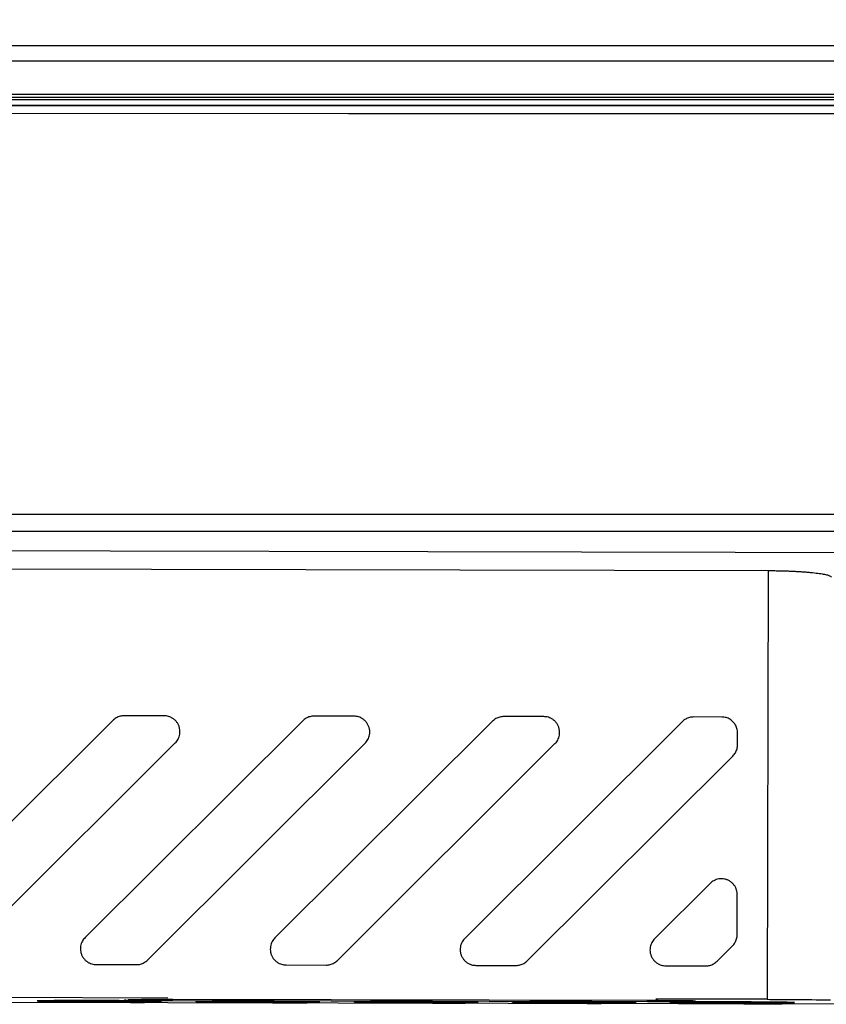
# Model space of a CAD drawing. Header units: millimetres. Extents: x 156812 to 157936, y 112087 to 113571.
# Tile 46 of 204: x 157466 to 157491, y 112526 to 112557. Entities that reach past the tile are written whole.
import ezdxf

# ---------------------------------------------------------------- set-up
doc = ezdxf.new("R2010")
doc.units = ezdxf.units.MM

msp = doc.modelspace()

# ---------------------------------------------------------------- linework, layer by layer
at = {"color": 7, "linetype": 'Continuous', "lineweight": 25}
for p, q in [((157456.287, 112556.42), (157502.666, 112556.42)), ((157502.675, 112555.92), (157456.281, 112555.92)), ((157508.433, 112554.872), (157450.528, 112554.872)), ((157450.531, 112554.791), (157508.426, 112554.791)), ((157508.433, 112554.514), (157450.517, 112554.514)), ((157444.771, 112541.612), (157512.186, 112541.612)), ((157382.652, 112541.069), (157541.609, 112541.069)), ((157400.728, 112540.016), (157489.263, 112539.828)), ((157489.263, 112539.828), (157489.234, 112526.282)), ((157470.178, 112535.239), (157468.911, 112535.242)), ((157476.178, 112535.226), (157474.911, 112535.229)), ((157482.178, 112535.214), (157480.911, 112535.216)), ((157487.8, 112535.202), (157486.911, 112535.204)), ((157468.557, 112535.096), (157461.679, 112528.247)), ((157474.557, 112535.083), (157467.679, 112528.234)), ((157480.557, 112535.071), (157473.679, 112528.221)), ((157486.557, 112535.058), (157479.679, 112528.208)), ((157488.298, 112534.324), (157488.299, 112534.701)), ((157463.651, 112527.535), (157470.529, 112534.385)), ((157469.651, 112527.523), (157476.529, 112534.372)), ((157475.651, 112527.51), (157482.529, 112534.36)), ((157481.651, 112527.497), (157488.151, 112533.97)), ((157487.436, 112529.945), (157485.679, 112528.196)), ((157488.286, 112528.324), (157488.288, 112529.59)), ((157487.651, 112527.485), (157488.139, 112527.97)), ((157468.03, 112527.38), (157469.297, 112527.377)), ((157474.03, 112527.367), (157475.297, 112527.364)), ((157480.03, 112527.354), (157481.297, 112527.352)), ((157486.03, 112527.342), (157487.297, 112527.339)), ((157470.293, 112526.323), (157400.699, 112526.47)), ((157491.905, 112526.124), (157464.891, 112526.181)), ((157466.592, 112526.203), (157466.593, 112526.2)), ((157467.155, 112526.202), (157467.156, 112526.189)), ((157467.156, 112526.189), (157467.6, 112526.188)), ((157467.6, 112526.206), (157467.243, 112526.207)), ((157467.6, 112526.188), (157467.6, 112526.206)), ((157469.17, 112526.202), (157468.193, 112526.193)), ((157468.193, 112526.193), (157468.193, 112526.19)), ((157468.193, 112526.19), (157469.112, 112526.188)), ((157468.583, 112526.192), (157469.111, 112526.197)), ((157469.112, 112526.191), (157468.583, 112526.192)), ((157468.933, 112526.274), (157468.933, 112526.269)), ((157469.111, 112526.197), (157469.112, 112526.191)), ((157469.112, 112526.188), (157469.112, 112526.185)), ((157469.112, 112526.185), (157469.556, 112526.184)), ((157469.556, 112526.202), (157469.17, 112526.202)), ((157469.556, 112526.19), (157469.556, 112526.202)), ((157469.852, 112526.19), (157469.556, 112526.19)), ((157469.556, 112526.184), (157469.556, 112526.187)), ((157469.556, 112526.187), (157469.853, 112526.187)), ((157469.853, 112526.187), (157469.852, 112526.19)), ((157485.45, 112526.24), (157470.45, 112526.272)), ((157470.451, 112526.248), (157485.451, 112526.216)), ((157471.592, 112526.193), (157471.592, 112526.189)), ((157472.155, 112526.191), (157472.156, 112526.178)), ((157472.156, 112526.178), (157472.6, 112526.177)), ((157472.6, 112526.195), (157472.243, 112526.196)), ((157472.6, 112526.177), (157472.6, 112526.195)), ((157473.637, 112526.181), (157473.252, 112526.181)), ((157473.578, 112526.193), (157473.311, 112526.184)), ((157473.311, 112526.184), (157473.699, 112526.182)), ((157474.704, 112526.191), (157473.578, 112526.193)), ((157473.844, 112526.186), (157473.934, 112526.189)), ((157473.934, 112526.189), (157474.704, 112526.187)), ((157474.704, 112526.187), (157474.704, 112526.191)), ((157476.592, 112526.182), (157476.592, 112526.179)), ((157477.155, 112526.18), (157477.156, 112526.167)), ((157477.156, 112526.167), (157477.6, 112526.167)), ((157477.6, 112526.185), (157477.243, 112526.185)), ((157477.6, 112526.167), (157477.6, 112526.185)), ((157479.259, 112526.176), (157479.704, 112526.175)), ((157481.592, 112526.172), (157481.592, 112526.168)), ((157482.155, 112526.17), (157482.156, 112526.157)), ((157482.156, 112526.157), (157482.6, 112526.156)), ((157482.6, 112526.174), (157482.243, 112526.175)), ((157482.6, 112526.156), (157482.6, 112526.174)), ((157484.763, 112526.169), (157483.252, 112526.172)), ((157483.252, 112526.172), (157483.252, 112526.169)), ((157483.252, 112526.169), (157484.26, 112526.167)), ((157483.549, 112526.154), (157483.993, 112526.153)), ((157484.763, 112526.167), (157484.763, 112526.169)), ((157485.45, 112526.216), (157485.45, 112526.24)), ((157489.234, 112526.282), (157485.715, 112526.29)), ((157486.166, 112526.201), (157486.166, 112526.195)), ((157486.592, 112526.161), (157486.592, 112526.157)), ((157487.155, 112526.159), (157487.156, 112526.146)), ((157487.156, 112526.146), (157487.6, 112526.145)), ((157487.6, 112526.163), (157487.243, 112526.164)), ((157487.6, 112526.145), (157487.6, 112526.163))]:
    msp.add_line(p, q, dxfattribs=at)
at = {"color": 7, "linetype": 'Continuous', "lineweight": 25, "flags": 128}
for points in [[(157508.433, 112554.262), (157476, 112554.266), (157450.517, 112554.269)], [(157398.19, 112540.6), (157478.508, 112540.427), (157541.615, 112540.292)]]:
    msp.add_lwpolyline(points, dxfattribs=at)
at = {"color": 7, "linetype": 'Continuous', "lineweight": 25}
for points, knots in [([(157431.479, 112557.236), (157431.479, 112557.222), (157431.479, 112557.19), (157431.479, 112557.122), (157431.479, 112557.032), (157431.478, 112556.912), (157431.48, 112556.772), (157431.474, 112556.616), (157431.49, 112556.482), (157431.456, 112556.368), (157431.591, 112556.248), (157434.306, 112555.922), (157438.387, 112555.553), (157441.738, 112555.098), (157443.946, 112554.882), (157447.13, 112554.739), (157450.623, 112554.705), (157454.03, 112554.714), (157457.413, 112554.711), (157460.895, 112554.712), (157464.455, 112554.712), (157468.093, 112554.712), (157471.807, 112554.712), (157475.618, 112554.712), (157479.381, 112554.712), (157483.067, 112554.712), (157486.645, 112554.712), (157490.232, 112554.712), (157493.828, 112554.712), (157497.433, 112554.712), (157501.046, 112554.712), (157504.67, 112554.713), (157507.483, 112554.71), (157509.488, 112554.714), (157510.663, 112554.73), (157512.56, 112554.774), (157514.848, 112554.876), (157516.958, 112555.064), (157518.333, 112555.256), (157519.847, 112555.434), (157521.599, 112555.636), (157523.663, 112555.865), (157526.006, 112556.078), (157527.504, 112556.266), (157527.475, 112556.407), (157527.48, 112556.525), (157527.478, 112556.648), (157527.479, 112556.768), (157527.479, 112556.886), (157527.478, 112556.997), (157527.478, 112557.096), (157527.478, 112557.195), (157527.478, 112557.199), (157527.478, 112557.199)], [0, 0, 0, 0, 0.012868, 0.029472, 0.048628, 0.070337, 0.094599, 0.115305, 0.135473, 0.145693, 0.155804, 0.176014, 0.257759, 0.278196, 0.298341, 0.318475, 0.338773, 0.357396, 0.376591, 0.396357, 0.416695, 0.437225, 0.458307, 0.47994, 0.502124, 0.522384, 0.542694, 0.563056, 0.583467, 0.60393, 0.624443, 0.645006, 0.66562, 0.672378, 0.679114, 0.685858, 0.705992, 0.722804, 0.740663, 0.756811, 0.773545, 0.800532, 0.828361, 0.848502, 0.864462, 0.876151, 0.891832, 0.91225, 0.92714, 0.947541, 0.968966, 0.991416, 1, 1, 1, 1]), ([(157431.96, 112556.01), (157431.998, 112556.004), (157432.075, 112555.993), (157432.204, 112555.977), (157432.346, 112555.961), (157432.5, 112555.944), (157432.669, 112555.927), (157432.848, 112555.911), (157433.029, 112555.893), (157433.214, 112555.875), (157433.401, 112555.857), (157433.592, 112555.839), (157433.785, 112555.82), (157433.982, 112555.8), (157434.182, 112555.78), (157434.385, 112555.76), (157434.591, 112555.739), (157434.8, 112555.718), (157435.013, 112555.696), (157435.228, 112555.674), (157435.447, 112555.651), (157435.669, 112555.627), (157435.894, 112555.604), (157436.122, 112555.579), (157436.353, 112555.555), (157436.587, 112555.529), (157436.825, 112555.503), (157437.065, 112555.477), (157437.309, 112555.45), (157437.555, 112555.422), (157437.805, 112555.394), (157438.058, 112555.365), (157438.314, 112555.336), (157438.574, 112555.306), (157438.836, 112555.276), (157439.101, 112555.245), (157439.516, 112555.196), (157440.108, 112555.125), (157440.737, 112555.048), (157441.254, 112554.983), (157441.631, 112554.936), (157441.979, 112554.892), (157442.337, 112554.853), (157442.799, 112554.808), (157443.454, 112554.755), (157444.69, 112554.673), (157446.158, 112554.607), (157447.694, 112554.566), (157448.715, 112554.548), (157449.549, 112554.54), (157450.167, 112554.537), (157450.877, 112554.537), (157451.992, 112554.537), (157453.843, 112554.537), (157456.429, 112554.537), (157459.75, 112554.537), (157463.807, 112554.537), (157468.599, 112554.537), (157474.127, 112554.537), (157479.162, 112554.537), (157483.394, 112554.537), (157486.514, 112554.537), (157489.439, 112554.537), (157492.169, 112554.537), (157494.705, 112554.537), (157497.047, 112554.537), (157499.194, 112554.537), (157501.146, 112554.537), (157502.904, 112554.537), (157504.467, 112554.537), (157505.836, 112554.537), (157507.011, 112554.537), (157507.991, 112554.538), (157508.776, 112554.537), (157509.366, 112554.54), (157509.76, 112554.544), (157510.131, 112554.548), (157510.55, 112554.554), (157511.083, 112554.564), (157511.63, 112554.577), (157512.188, 112554.593), (157512.753, 112554.612), (157513.321, 112554.635), (157513.888, 112554.661), (157514.449, 112554.691), (157515, 112554.724), (157515.534, 112554.762), (157516.046, 112554.803), (157516.529, 112554.848), (157516.977, 112554.897), (157517.379, 112554.949), (157517.799, 112555.001), (157518.227, 112555.055), (157518.609, 112555.101), (157518.938, 112555.141), (157519.211, 112555.174), (157519.484, 112555.207), (157519.758, 112555.239), (157520.031, 112555.271), (157520.305, 112555.303), (157520.578, 112555.335), (157520.852, 112555.366), (157521.125, 112555.397), (157521.399, 112555.428), (157521.672, 112555.458), (157521.946, 112555.489), (157522.22, 112555.518), (157522.493, 112555.548), (157522.767, 112555.578), (157523.04, 112555.607), (157523.314, 112555.636), (157523.588, 112555.664), (157523.861, 112555.693), (157524.135, 112555.721), (157524.409, 112555.749), (157524.682, 112555.776), (157524.956, 112555.804), (157525.23, 112555.831), (157525.504, 112555.857), (157525.777, 112555.884), (157526.05, 112555.91), (157526.327, 112555.936), (157526.577, 112555.962), (157526.8, 112555.989), (157526.996, 112556.016), (157527.165, 112556.044), (157527.255, 112556.062), (157527.299, 112556.071)], [0, 0, 0, 0, 0.002709, 0.005471, 0.008285, 0.011152, 0.01407, 0.017042, 0.020066, 0.023142, 0.02627, 0.029451, 0.032684, 0.035969, 0.039306, 0.042696, 0.046137, 0.049632, 0.053178, 0.056777, 0.060427, 0.06413, 0.067886, 0.071693, 0.075553, 0.079465, 0.08343, 0.087446, 0.091515, 0.095636, 0.099809, 0.104034, 0.108312, 0.112642, 0.117024, 0.121458, 0.125945, 0.137812, 0.151146, 0.157446, 0.163746, 0.170045, 0.174788, 0.179533, 0.18897, 0.198935, 0.220351, 0.230743, 0.239435, 0.246426, 0.251714, 0.254876, 0.26416, 0.279568, 0.301099, 0.328753, 0.362529, 0.402428, 0.44845, 0.500594, 0.528187, 0.55416, 0.578513, 0.601247, 0.622362, 0.641857, 0.659732, 0.675988, 0.690624, 0.703641, 0.715039, 0.724817, 0.732976, 0.739515, 0.744434, 0.747736, 0.749417, 0.753797, 0.758364, 0.763116, 0.768055, 0.773179, 0.778487, 0.783982, 0.789663, 0.795532, 0.801588, 0.807831, 0.814259, 0.820873, 0.827675, 0.834664, 0.841839, 0.849201, 0.85377, 0.85834, 0.862909, 0.867478, 0.872048, 0.876617, 0.881186, 0.885756, 0.890325, 0.894895, 0.899465, 0.904034, 0.908604, 0.913174, 0.917744, 0.922313, 0.926883, 0.931453, 0.936023, 0.940593, 0.945163, 0.949734, 0.954304, 0.958874, 0.963444, 0.968015, 0.972585, 0.977155, 0.981725, 0.986294, 0.990863, 0.995432, 1, 1, 1, 1]), ([(157489.263, 112539.828), (157489.312, 112539.828), (157489.409, 112539.827), (157489.553, 112539.826), (157489.693, 112539.823), (157489.829, 112539.819), (157489.961, 112539.814), (157490.089, 112539.808), (157490.214, 112539.802), (157490.335, 112539.794), (157490.451, 112539.785), (157490.564, 112539.775), (157490.714, 112539.76), (157490.886, 112539.74), (157491.053, 112539.712), (157491.172, 112539.682), (157491.247, 112539.65), (157491.257, 112539.628), (157491.263, 112539.616)], [0, 0, 0, 0, 0.047018, 0.093018, 0.138223, 0.182866, 0.227193, 0.27145, 0.315889, 0.360755, 0.406289, 0.45272, 0.500265, 0.602811, 0.701529, 0.798917, 0.897573, 1, 1, 1, 1]), ([(157468.911, 112535.242), (157468.89, 112535.241), (157468.846, 112535.24), (157468.782, 112535.227), (157468.719, 112535.206), (157468.66, 112535.176), (157468.605, 112535.14), (157468.573, 112535.111), (157468.557, 112535.096)], [0, 0, 0, 0, 0.16428, 0.331409, 0.5, 0.668591, 0.83572, 1, 1, 1, 1]), ([(157470.529, 112534.385), (157470.545, 112534.402), (157470.578, 112534.437), (157470.618, 112534.5), (157470.651, 112534.574), (157470.672, 112534.657), (157470.679, 112534.747), (157470.669, 112534.84), (157470.642, 112534.931), (157470.597, 112535.015), (157470.539, 112535.088), (157470.471, 112535.147), (157470.397, 112535.191), (157470.322, 112535.22), (157470.248, 112535.236), (157470.201, 112535.238), (157470.178, 112535.239)], [0, 0, 0, 0, 0.058569, 0.122119, 0.19052, 0.263373, 0.339964, 0.419267, 0.5, 0.580733, 0.660036, 0.736627, 0.80948, 0.877881, 0.941431, 1, 1, 1, 1]), ([(157474.911, 112535.229), (157474.89, 112535.228), (157474.846, 112535.227), (157474.782, 112535.214), (157474.719, 112535.193), (157474.66, 112535.164), (157474.605, 112535.127), (157474.573, 112535.098), (157474.557, 112535.083)], [0, 0, 0, 0, 0.16428, 0.331409, 0.5, 0.668591, 0.83572, 1, 1, 1, 1]), ([(157476.529, 112534.372), (157476.545, 112534.389), (157476.578, 112534.424), (157476.618, 112534.488), (157476.651, 112534.561), (157476.672, 112534.644), (157476.679, 112534.734), (157476.669, 112534.827), (157476.642, 112534.918), (157476.597, 112535.002), (157476.539, 112535.075), (157476.471, 112535.134), (157476.397, 112535.178), (157476.322, 112535.207), (157476.248, 112535.223), (157476.201, 112535.225), (157476.178, 112535.226)], [0, 0, 0, 0, 0.058569, 0.122119, 0.19052, 0.263373, 0.339964, 0.419267, 0.5, 0.580733, 0.660036, 0.736627, 0.80948, 0.877881, 0.941431, 1, 1, 1, 1]), ([(157480.911, 112535.216), (157480.89, 112535.216), (157480.846, 112535.214), (157480.782, 112535.201), (157480.719, 112535.18), (157480.66, 112535.151), (157480.605, 112535.115), (157480.573, 112535.085), (157480.557, 112535.071)], [0, 0, 0, 0, 0.1642804, 0.3314094, 0.5, 0.6685906, 0.8357196, 1, 1, 1, 1]), ([(157482.529, 112534.36), (157482.545, 112534.376), (157482.577, 112534.412), (157482.618, 112534.475), (157482.651, 112534.548), (157482.672, 112534.632), (157482.679, 112534.722), (157482.669, 112534.814), (157482.642, 112534.905), (157482.597, 112534.989), (157482.539, 112535.062), (157482.471, 112535.121), (157482.397, 112535.165), (157482.322, 112535.194), (157482.248, 112535.211), (157482.201, 112535.213), (157482.178, 112535.214)], [0, 0, 0, 0, 0.058569, 0.122119, 0.19052, 0.263373, 0.339964, 0.419267, 0.5, 0.580733, 0.660036, 0.736627, 0.80948, 0.877881, 0.941431, 1, 1, 1, 1]), ([(157486.911, 112535.204), (157486.89, 112535.203), (157486.846, 112535.201), (157486.782, 112535.188), (157486.719, 112535.167), (157486.66, 112535.138), (157486.605, 112535.102), (157486.573, 112535.073), (157486.557, 112535.058)], [0, 0, 0, 0, 0.1642804, 0.3314094, 0.5, 0.6685906, 0.8357196, 1, 1, 1, 1]), ([(157488.299, 112534.701), (157488.298, 112534.724), (157488.297, 112534.77), (157488.282, 112534.837), (157488.26, 112534.901), (157488.23, 112534.959), (157488.194, 112535.01), (157488.141, 112535.071), (157488.058, 112535.136), (157487.937, 112535.191), (157487.846, 112535.198), (157487.8, 112535.202)], [0, 0, 0, 0, 0.0881277, 0.1758294, 0.2619409, 0.3453703, 0.425162, 0.50054, 0.6553696, 0.8245384, 1, 1, 1, 1]), ([(157488.151, 112533.97), (157488.166, 112533.986), (157488.196, 112534.018), (157488.232, 112534.073), (157488.261, 112534.132), (157488.283, 112534.194), (157488.296, 112534.259), (157488.298, 112534.302), (157488.298, 112534.324)], [0, 0, 0, 0, 0.16428, 0.331409, 0.5, 0.668591, 0.83572, 1, 1, 1, 1]), ([(157488.288, 112529.59), (157488.288, 112529.613), (157488.286, 112529.661), (157488.269, 112529.734), (157488.241, 112529.81), (157488.197, 112529.884), (157488.138, 112529.952), (157488.066, 112530.011), (157487.982, 112530.055), (157487.891, 112530.083), (157487.798, 112530.094), (157487.709, 112530.087), (157487.625, 112530.066), (157487.552, 112530.033), (157487.488, 112529.993), (157487.453, 112529.961), (157487.436, 112529.945)], [0, 0, 0, 0, 0.058569, 0.122119, 0.19052, 0.263373, 0.339964, 0.419267, 0.5, 0.580733, 0.660036, 0.736627, 0.80948, 0.877881, 0.941431, 1, 1, 1, 1]), ([(157488.139, 112527.97), (157488.153, 112527.986), (157488.183, 112528.018), (157488.219, 112528.073), (157488.249, 112528.132), (157488.27, 112528.194), (157488.283, 112528.259), (157488.285, 112528.302), (157488.286, 112528.324)], [0, 0, 0, 0, 0.1642804, 0.3314094, 0.5, 0.6685906, 0.8357196, 1, 1, 1, 1]), ([(157467.679, 112528.234), (157467.663, 112528.217), (157467.631, 112528.182), (157467.59, 112528.118), (157467.557, 112528.045), (157467.536, 112527.962), (157467.529, 112527.872), (157467.539, 112527.779), (157467.566, 112527.688), (157467.611, 112527.604), (157467.669, 112527.531), (157467.737, 112527.472), (157467.811, 112527.428), (157467.886, 112527.399), (157467.96, 112527.383), (157468.007, 112527.381), (157468.03, 112527.38)], [0, 0, 0, 0, 0.058569, 0.122119, 0.19052, 0.263373, 0.339964, 0.419267, 0.5, 0.580733, 0.660036, 0.736627, 0.80948, 0.877881, 0.941431, 1, 1, 1, 1]), ([(157473.679, 112528.221), (157473.663, 112528.204), (157473.631, 112528.169), (157473.59, 112528.106), (157473.557, 112528.032), (157473.536, 112527.949), (157473.529, 112527.859), (157473.539, 112527.766), (157473.566, 112527.675), (157473.611, 112527.591), (157473.669, 112527.519), (157473.737, 112527.46), (157473.811, 112527.416), (157473.886, 112527.387), (157473.96, 112527.37), (157474.007, 112527.368), (157474.03, 112527.367)], [0, 0, 0, 0, 0.058569, 0.122119, 0.19052, 0.263373, 0.339964, 0.419267, 0.5, 0.580733, 0.660036, 0.736627, 0.80948, 0.877881, 0.941431, 1, 1, 1, 1]), ([(157479.679, 112528.208), (157479.663, 112528.192), (157479.631, 112528.156), (157479.59, 112528.093), (157479.557, 112528.019), (157479.536, 112527.936), (157479.529, 112527.846), (157479.539, 112527.754), (157479.566, 112527.663), (157479.611, 112527.579), (157479.669, 112527.506), (157479.737, 112527.447), (157479.811, 112527.403), (157479.886, 112527.374), (157479.96, 112527.357), (157480.007, 112527.355), (157480.03, 112527.354)], [0, 0, 0, 0, 0.058569, 0.122119, 0.19052, 0.263373, 0.339964, 0.419267, 0.5, 0.580733, 0.660036, 0.736627, 0.80948, 0.877881, 0.941431, 1, 1, 1, 1]), ([(157485.679, 112528.196), (157485.663, 112528.179), (157485.63, 112528.144), (157485.59, 112528.08), (157485.557, 112528.007), (157485.536, 112527.924), (157485.529, 112527.834), (157485.539, 112527.741), (157485.566, 112527.65), (157485.611, 112527.566), (157485.669, 112527.493), (157485.737, 112527.434), (157485.811, 112527.39), (157485.886, 112527.361), (157485.96, 112527.345), (157486.007, 112527.343), (157486.03, 112527.342)], [0, 0, 0, 0, 0.058569, 0.122119, 0.19052, 0.263373, 0.339964, 0.419267, 0.5, 0.580733, 0.660036, 0.736627, 0.80948, 0.877881, 0.941431, 1, 1, 1, 1]), ([(157469.297, 112527.377), (157469.318, 112527.378), (157469.362, 112527.379), (157469.426, 112527.392), (157469.489, 112527.413), (157469.548, 112527.443), (157469.603, 112527.479), (157469.635, 112527.508), (157469.651, 112527.523)], [0, 0, 0, 0, 0.16428, 0.331409, 0.5, 0.668591, 0.83572, 1, 1, 1, 1]), ([(157475.297, 112527.364), (157475.318, 112527.365), (157475.362, 112527.367), (157475.426, 112527.38), (157475.489, 112527.401), (157475.548, 112527.43), (157475.603, 112527.466), (157475.635, 112527.495), (157475.651, 112527.51)], [0, 0, 0, 0, 0.16428, 0.331409, 0.5, 0.668591, 0.83572, 1, 1, 1, 1]), ([(157481.297, 112527.352), (157481.318, 112527.352), (157481.362, 112527.354), (157481.426, 112527.367), (157481.489, 112527.388), (157481.548, 112527.417), (157481.603, 112527.453), (157481.635, 112527.483), (157481.651, 112527.497)], [0, 0, 0, 0, 0.16428, 0.331409, 0.5, 0.668591, 0.83572, 1, 1, 1, 1]), ([(157487.297, 112527.339), (157487.318, 112527.34), (157487.362, 112527.341), (157487.426, 112527.354), (157487.489, 112527.375), (157487.548, 112527.404), (157487.603, 112527.44), (157487.635, 112527.47), (157487.651, 112527.485)], [0, 0, 0, 0, 0.16428, 0.331409, 0.5, 0.668591, 0.83572, 1, 1, 1, 1]), ([(157468.132, 112526.241), (157467.848, 112526.242), (157467.565, 112526.242), (157467.072, 112526.241), (157466.861, 112526.241), (157466.616, 112526.239), (157466.546, 112526.238), (157466.426, 112526.237), (157466.375, 112526.237), (157466.24, 112526.235), (157466.177, 112526.233), (157466.157, 112526.229), (157466.201, 112526.226), (157466.411, 112526.222), (157466.576, 112526.22), (157466.979, 112526.216), (157467.215, 112526.214), (157467.686, 112526.212), (157467.92, 112526.211), (157468.133, 112526.21)], [0, 0, 0, 0, 0.125, 0.125, 0.25, 0.25, 0.3125, 0.3125, 0.375, 0.375, 0.5, 0.5, 0.625, 0.625, 0.75, 0.75, 0.875, 0.875, 1, 1, 1, 1]), ([(157467.243, 112526.207), (157467.216, 112526.206), (157467.182, 112526.206), (157467.093, 112526.205), (157467.038, 112526.205), (157466.922, 112526.204), (157466.861, 112526.204), (157466.764, 112526.204), (157466.731, 112526.204), (157466.663, 112526.203), (157466.628, 112526.203), (157466.592, 112526.203)], [0, 0, 0, 0, 0.25, 0.25, 0.5, 0.5, 0.75, 0.75, 0.875, 0.875, 1, 1, 1, 1]), ([(157466.593, 112526.2), (157466.698, 112526.2), (157466.801, 112526.2), (157466.991, 112526.201), (157467.076, 112526.201), (157467.155, 112526.202)], [0, 0, 0, 0, 0.5, 0.5, 1, 1, 1, 1]), ([(157468.133, 112526.21), (157468.346, 112526.21), (157468.58, 112526.21), (157469.051, 112526.21), (157469.287, 112526.211), (157469.69, 112526.213), (157469.855, 112526.214), (157470.064, 112526.218), (157470.108, 112526.22), (157470.087, 112526.224), (157470.025, 112526.226), (157469.889, 112526.229), (157469.839, 112526.23), (157469.719, 112526.232), (157469.648, 112526.233), (157469.403, 112526.235), (157469.192, 112526.237), (157468.698, 112526.24), (157468.416, 112526.241), (157468.132, 112526.241)], [0, 0, 0, 0, 0.125, 0.125, 0.25, 0.25, 0.375, 0.375, 0.5, 0.5, 0.625, 0.625, 0.6875, 0.6875, 0.75, 0.75, 0.875, 0.875, 1, 1, 1, 1]), ([(157468.944, 112526.263), (157468.94, 112526.263), (157468.902, 112526.262), (157469.038, 112526.258), (157469.332, 112526.254), (157469.823, 112526.25), (157470.236, 112526.249), (157470.451, 112526.248)], [0, 0, 0, 0, 0.02435, 0.262266, 0.480036, 0.728857, 1, 1, 1, 1]), ([(157470.45, 112526.272), (157470.327, 112526.272), (157470.195, 112526.272), (157469.924, 112526.272), (157469.785, 112526.272), (157469.522, 112526.272), (157469.398, 112526.271), (157469.188, 112526.269), (157469.101, 112526.268), (157469.041, 112526.267)], [0, 0, 0, 0, 0.25, 0.25, 0.5, 0.5, 0.75, 0.75, 1, 1, 1, 1]), ([(157473.132, 112526.231), (157472.848, 112526.231), (157472.565, 112526.231), (157472.072, 112526.231), (157471.861, 112526.23), (157471.616, 112526.228), (157471.546, 112526.228), (157471.426, 112526.227), (157471.375, 112526.226), (157471.24, 112526.224), (157471.177, 112526.222), (157471.157, 112526.218), (157471.201, 112526.216), (157471.411, 112526.211), (157471.576, 112526.209), (157471.979, 112526.205), (157472.215, 112526.203), (157472.686, 112526.201), (157472.92, 112526.2), (157473.133, 112526.2)], [0, 0, 0, 0, 0.125, 0.125, 0.25, 0.25, 0.3125, 0.3125, 0.375, 0.375, 0.5, 0.5, 0.625, 0.625, 0.75, 0.75, 0.875, 0.875, 1, 1, 1, 1]), ([(157472.243, 112526.196), (157472.216, 112526.196), (157472.182, 112526.195), (157472.093, 112526.194), (157472.038, 112526.194), (157471.922, 112526.194), (157471.861, 112526.193), (157471.764, 112526.193), (157471.731, 112526.193), (157471.663, 112526.193), (157471.628, 112526.193), (157471.592, 112526.193)], [0, 0, 0, 0, 0.25, 0.25, 0.5, 0.5, 0.75, 0.75, 0.875, 0.875, 1, 1, 1, 1]), ([(157471.592, 112526.189), (157471.698, 112526.189), (157471.801, 112526.19), (157471.991, 112526.19), (157472.076, 112526.191), (157472.155, 112526.191)], [0, 0, 0, 0, 0.5, 0.5, 1, 1, 1, 1]), ([(157473.133, 112526.2), (157473.346, 112526.199), (157473.58, 112526.199), (157474.051, 112526.2), (157474.287, 112526.2), (157474.69, 112526.202), (157474.855, 112526.204), (157475.064, 112526.208), (157475.108, 112526.21), (157475.087, 112526.214), (157475.025, 112526.216), (157474.889, 112526.219), (157474.839, 112526.219), (157474.719, 112526.221), (157474.648, 112526.222), (157474.403, 112526.225), (157474.192, 112526.226), (157473.698, 112526.229), (157473.416, 112526.23), (157473.132, 112526.231)], [0, 0, 0, 0, 0.125, 0.125, 0.25, 0.25, 0.375, 0.375, 0.5, 0.5, 0.625, 0.625, 0.6875, 0.6875, 0.75, 0.75, 0.875, 0.875, 1, 1, 1, 1]), ([(157473.252, 112526.181), (157473.265, 112526.18), (157473.287, 112526.179), (157473.364, 112526.178), (157473.419, 112526.177), (157473.557, 112526.176), (157473.639, 112526.175), (157473.819, 112526.174), (157473.914, 112526.174), (157474.009, 112526.174)], [0, 0, 0, 0, 0.25, 0.25, 0.5, 0.5, 0.75, 0.75, 1, 1, 1, 1]), ([(157473.99, 112526.177), (157473.945, 112526.177), (157473.9, 112526.177), (157473.815, 112526.178), (157473.778, 112526.178), (157473.715, 112526.179), (157473.69, 112526.179), (157473.654, 112526.18), (157473.645, 112526.18), (157473.637, 112526.181)], [0, 0, 0, 0, 0.25, 0.25, 0.5, 0.5, 0.75, 0.75, 1, 1, 1, 1]), ([(157473.699, 112526.182), (157473.741, 112526.183), (157473.786, 112526.183), (157473.868, 112526.183), (157473.898, 112526.183), (157473.959, 112526.183), (157473.991, 112526.183), (157474.023, 112526.183)], [0, 0, 0, 0, 0.5, 0.5, 0.75, 0.75, 1, 1, 1, 1]), ([(157474.129, 112526.186), (157474.079, 112526.186), (157474.028, 112526.186), (157473.932, 112526.186), (157473.887, 112526.186), (157473.844, 112526.186)], [0, 0, 0, 0, 0.5, 0.5, 1, 1, 1, 1]), ([(157474.349, 112526.179), (157474.347, 112526.179), (157474.343, 112526.179), (157474.317, 112526.178), (157474.294, 112526.178), (157474.226, 112526.177), (157474.184, 112526.177), (157474.092, 112526.177), (157474.041, 112526.177), (157473.99, 112526.177)], [0, 0, 0, 0, 0.25, 0.25, 0.5, 0.5, 0.75, 0.75, 1, 1, 1, 1]), ([(157474.009, 112526.174), (157474.069, 112526.174), (157474.128, 112526.174), (157474.244, 112526.174), (157474.302, 112526.174), (157474.41, 112526.174), (157474.46, 112526.174), (157474.553, 112526.174), (157474.592, 112526.175), (157474.629, 112526.175)], [0, 0, 0, 0, 0.25, 0.25, 0.5, 0.5, 0.75, 0.75, 1, 1, 1, 1]), ([(157474.023, 112526.183), (157474.07, 112526.183), (157474.117, 112526.183), (157474.203, 112526.182), (157474.242, 112526.182), (157474.302, 112526.181), (157474.321, 112526.181), (157474.345, 112526.18), (157474.348, 112526.18), (157474.349, 112526.179)], [0, 0, 0, 0, 0.25, 0.25, 0.5, 0.5, 0.75, 0.75, 1, 1, 1, 1]), ([(157474.793, 112526.178), (157474.792, 112526.179), (157474.79, 112526.179), (157474.778, 112526.18), (157474.768, 112526.18), (157474.727, 112526.181), (157474.681, 112526.182), (157474.56, 112526.184), (157474.486, 112526.184), (157474.316, 112526.185), (157474.223, 112526.186), (157474.129, 112526.186)], [0, 0, 0, 0, 0.125, 0.125, 0.25, 0.25, 0.5, 0.5, 0.75, 0.75, 1, 1, 1, 1]), ([(157474.629, 112526.175), (157474.681, 112526.175), (157474.726, 112526.176), (157474.766, 112526.177), (157474.777, 112526.177), (157474.79, 112526.178), (157474.792, 112526.178), (157474.793, 112526.178)], [0, 0, 0, 0, 0.5, 0.5, 0.75, 0.75, 1, 1, 1, 1]), ([(157478.132, 112526.22), (157477.848, 112526.221), (157477.565, 112526.221), (157477.072, 112526.22), (157476.861, 112526.219), (157476.616, 112526.218), (157476.546, 112526.217), (157476.426, 112526.216), (157476.375, 112526.215), (157476.24, 112526.213), (157476.177, 112526.212), (157476.157, 112526.207), (157476.201, 112526.205), (157476.411, 112526.201), (157476.576, 112526.198), (157476.979, 112526.194), (157477.215, 112526.193), (157477.686, 112526.19), (157477.92, 112526.19), (157478.133, 112526.189)], [0, 0, 0, 0, 0.125, 0.125, 0.25, 0.25, 0.3125, 0.3125, 0.375, 0.375, 0.5, 0.5, 0.625, 0.625, 0.75, 0.75, 0.875, 0.875, 1, 1, 1, 1]), ([(157477.243, 112526.185), (157477.216, 112526.185), (157477.182, 112526.184), (157477.093, 112526.184), (157477.038, 112526.183), (157476.922, 112526.183), (157476.861, 112526.183), (157476.764, 112526.182), (157476.731, 112526.182), (157476.663, 112526.182), (157476.628, 112526.182), (157476.592, 112526.182)], [0, 0, 0, 0, 0.25, 0.25, 0.5, 0.5, 0.75, 0.75, 0.875, 0.875, 1, 1, 1, 1]), ([(157476.592, 112526.179), (157476.698, 112526.179), (157476.801, 112526.179), (157476.991, 112526.18), (157477.076, 112526.18), (157477.155, 112526.18)], [0, 0, 0, 0, 0.5, 0.5, 1, 1, 1, 1]), ([(157478.133, 112526.189), (157478.346, 112526.189), (157478.58, 112526.189), (157479.051, 112526.189), (157479.287, 112526.19), (157479.69, 112526.192), (157479.855, 112526.193), (157480.064, 112526.197), (157480.108, 112526.199), (157480.087, 112526.203), (157480.025, 112526.205), (157479.889, 112526.208), (157479.839, 112526.209), (157479.719, 112526.211), (157479.648, 112526.211), (157479.403, 112526.214), (157479.192, 112526.216), (157478.698, 112526.218), (157478.416, 112526.22), (157478.132, 112526.22)], [0, 0, 0, 0, 0.125, 0.125, 0.25, 0.25, 0.375, 0.375, 0.5, 0.5, 0.625, 0.625, 0.6875, 0.6875, 0.75, 0.75, 0.875, 0.875, 1, 1, 1, 1]), ([(157479.069, 112526.182), (157479.001, 112526.182), (157478.933, 112526.182), (157478.802, 112526.182), (157478.737, 112526.182), (157478.564, 112526.181), (157478.467, 112526.181), (157478.337, 112526.179), (157478.302, 112526.178), (157478.26, 112526.176), (157478.254, 112526.175), (157478.252, 112526.174)], [0, 0, 0, 0, 0.125, 0.125, 0.25, 0.25, 0.5, 0.5, 0.75, 0.75, 1, 1, 1, 1]), ([(157478.252, 112526.174), (157478.253, 112526.173), (157478.26, 112526.172), (157478.3, 112526.17), (157478.334, 112526.169), (157478.457, 112526.167), (157478.549, 112526.166), (157478.717, 112526.164), (157478.777, 112526.164), (157478.905, 112526.164), (157478.971, 112526.163), (157479.037, 112526.163)], [0, 0, 0, 0, 0.25, 0.25, 0.5, 0.5, 0.75, 0.75, 0.875, 0.875, 1, 1, 1, 1]), ([(157478.663, 112526.174), (157478.672, 112526.175), (157478.683, 112526.176), (157478.744, 112526.178), (157478.776, 112526.178), (157478.851, 112526.179), (157478.879, 112526.179), (157478.943, 112526.179), (157478.978, 112526.179), (157479.013, 112526.179)], [0, 0, 0, 0, 0.5, 0.5, 0.75, 0.75, 0.875, 0.875, 1, 1, 1, 1]), ([(157479.08, 112526.175), (157479.041, 112526.175), (157479.001, 112526.175), (157478.923, 112526.175), (157478.885, 112526.175), (157478.778, 112526.175), (157478.717, 112526.175), (157478.663, 112526.174)], [0, 0, 0, 0, 0.25, 0.25, 0.5, 0.5, 1, 1, 1, 1]), ([(157478.697, 112526.17), (157478.697, 112526.17), (157478.701, 112526.171), (157478.725, 112526.171), (157478.746, 112526.171), (157478.805, 112526.172), (157478.841, 112526.172), (157478.92, 112526.172), (157478.963, 112526.172), (157479.005, 112526.172)], [0, 0, 0, 0, 0.25, 0.25, 0.5, 0.5, 0.75, 0.75, 1, 1, 1, 1]), ([(157479.028, 112526.166), (157479.004, 112526.166), (157478.981, 112526.166), (157478.936, 112526.167), (157478.913, 112526.167), (157478.849, 112526.167), (157478.811, 112526.167), (157478.75, 112526.168), (157478.728, 112526.168), (157478.702, 112526.169), (157478.697, 112526.17), (157478.697, 112526.17)], [0, 0, 0, 0, 0.125, 0.125, 0.25, 0.25, 0.5, 0.5, 0.75, 0.75, 1, 1, 1, 1]), ([(157479.005, 112526.172), (157479.051, 112526.172), (157479.095, 112526.172), (157479.18, 112526.171), (157479.217, 112526.171), (157479.275, 112526.17), (157479.294, 112526.17), (157479.315, 112526.169), (157479.318, 112526.169), (157479.319, 112526.168)], [0, 0, 0, 0, 0.25, 0.25, 0.5, 0.5, 0.75, 0.75, 1, 1, 1, 1]), ([(157479.013, 112526.179), (157479.046, 112526.179), (157479.079, 112526.178), (157479.142, 112526.178), (157479.17, 112526.178), (157479.213, 112526.177), (157479.229, 112526.177), (157479.25, 112526.177), (157479.255, 112526.176), (157479.259, 112526.176)], [0, 0, 0, 0, 0.25, 0.25, 0.5, 0.5, 0.75, 0.75, 1, 1, 1, 1]), ([(157479.319, 112526.168), (157479.318, 112526.168), (157479.316, 112526.168), (157479.297, 112526.167), (157479.281, 112526.167), (157479.228, 112526.166), (157479.192, 112526.166), (157479.114, 112526.166), (157479.071, 112526.166), (157479.028, 112526.166)], [0, 0, 0, 0, 0.25, 0.25, 0.5, 0.5, 0.75, 0.75, 1, 1, 1, 1]), ([(157479.037, 112526.163), (157479.135, 112526.163), (157479.233, 112526.163), (157479.417, 112526.163), (157479.5, 112526.163), (157479.635, 112526.164), (157479.687, 112526.165), (157479.735, 112526.166), (157479.746, 112526.166), (157479.761, 112526.167), (157479.762, 112526.167), (157479.764, 112526.168)], [0, 0, 0, 0, 0.25, 0.25, 0.5, 0.5, 0.75, 0.75, 0.875, 0.875, 1, 1, 1, 1]), ([(157479.704, 112526.175), (157479.69, 112526.176), (157479.672, 112526.177), (157479.61, 112526.178), (157479.566, 112526.179), (157479.452, 112526.18), (157479.383, 112526.18), (157479.231, 112526.181), (157479.151, 112526.181), (157479.069, 112526.182)], [0, 0, 0, 0, 0.25, 0.25, 0.5, 0.5, 0.75, 0.75, 1, 1, 1, 1]), ([(157479.764, 112526.168), (157479.761, 112526.168), (157479.751, 112526.169), (157479.691, 112526.171), (157479.642, 112526.171), (157479.514, 112526.173), (157479.439, 112526.173), (157479.31, 112526.174), (157479.266, 112526.174), (157479.175, 112526.175), (157479.127, 112526.175), (157479.08, 112526.175)], [0, 0, 0, 0, 0.25, 0.25, 0.5, 0.5, 0.75, 0.75, 0.875, 0.875, 1, 1, 1, 1]), ([(157483.132, 112526.21), (157482.886, 112526.21), (157482.627, 112526.21), (157482.142, 112526.21), (157481.917, 112526.209), (157481.644, 112526.207), (157481.563, 112526.207), (157481.477, 112526.206), (157481.46, 112526.206), (157481.437, 112526.206), (157481.429, 112526.205), (157481.416, 112526.205), (157481.383, 112526.205), (157481.353, 112526.204), (157481.24, 112526.203), (157481.177, 112526.201), (157481.157, 112526.197), (157481.201, 112526.195), (157481.411, 112526.19), (157481.576, 112526.188), (157481.979, 112526.184), (157482.215, 112526.182), (157482.686, 112526.18), (157482.92, 112526.179), (157483.133, 112526.179)], [0, 0, 0, 0, 0.125, 0.125, 0.25, 0.25, 0.3125, 0.3125, 0.328125, 0.328125, 0.335938, 0.335938, 0.34375, 0.375, 0.375, 0.5, 0.5, 0.625, 0.625, 0.75, 0.75, 0.875, 0.875, 1, 1, 1, 1]), ([(157482.243, 112526.175), (157482.216, 112526.174), (157482.182, 112526.174), (157482.093, 112526.173), (157482.038, 112526.173), (157481.922, 112526.172), (157481.861, 112526.172), (157481.764, 112526.172), (157481.731, 112526.172), (157481.663, 112526.172), (157481.628, 112526.172), (157481.592, 112526.172)], [0, 0, 0, 0, 0.25, 0.25, 0.5, 0.5, 0.75, 0.75, 0.875, 0.875, 1, 1, 1, 1]), ([(157481.592, 112526.168), (157481.698, 112526.168), (157481.801, 112526.168), (157481.991, 112526.169), (157482.076, 112526.169), (157482.155, 112526.17)], [0, 0, 0, 0, 0.5, 0.5, 1, 1, 1, 1]), ([(157483.133, 112526.179), (157483.346, 112526.178), (157483.58, 112526.178), (157484.051, 112526.178), (157484.287, 112526.179), (157484.69, 112526.181), (157484.855, 112526.183), (157485.064, 112526.186), (157485.108, 112526.188), (157485.087, 112526.193), (157485.025, 112526.195), (157484.912, 112526.197), (157484.887, 112526.197), (157484.855, 112526.198), (157484.849, 112526.198), (157484.835, 112526.198), (157484.828, 112526.198), (157484.804, 112526.199), (157484.787, 112526.199), (157484.701, 112526.2), (157484.62, 112526.201), (157484.347, 112526.204), (157484.122, 112526.206), (157483.637, 112526.208), (157483.378, 112526.209), (157483.132, 112526.21)], [0, 0, 0, 0, 0.125, 0.125, 0.25, 0.25, 0.375, 0.375, 0.5, 0.5, 0.625, 0.625, 0.65625, 0.65625, 0.664062, 0.664062, 0.671875, 0.671875, 0.6875, 0.6875, 0.75, 0.75, 0.875, 0.875, 1, 1, 1, 1]), ([(157484.26, 112526.167), (157484.154, 112526.166), (157484.057, 112526.165), (157483.889, 112526.163), (157483.816, 112526.162), (157483.693, 112526.16), (157483.644, 112526.159), (157483.573, 112526.156), (157483.555, 112526.155), (157483.549, 112526.154)], [0, 0, 0, 0, 0.25, 0.25, 0.5, 0.5, 0.75, 0.75, 1, 1, 1, 1]), ([(157483.993, 112526.153), (157483.995, 112526.154), (157484.017, 112526.156), (157484.091, 112526.158), (157484.141, 112526.16), (157484.272, 112526.162), (157484.352, 112526.163), (157484.534, 112526.165), (157484.637, 112526.166), (157484.763, 112526.167)], [0, 0, 0, 0, 0.25, 0.25, 0.5, 0.5, 0.75, 0.75, 1, 1, 1, 1]), ([(157485.451, 112526.216), (157485.616, 112526.216), (157485.796, 112526.216), (157486.16, 112526.216), (157486.342, 112526.216), (157486.653, 112526.218), (157486.78, 112526.219), (157486.942, 112526.222), (157486.975, 112526.224), (157486.96, 112526.227), (157486.912, 112526.229), (157486.807, 112526.231), (157486.768, 112526.231), (157486.675, 112526.233), (157486.621, 112526.233), (157486.431, 112526.235), (157486.269, 112526.237), (157485.888, 112526.239), (157485.669, 112526.24), (157485.45, 112526.24)], [0, 0, 0, 0, 0.125, 0.125, 0.25, 0.25, 0.375, 0.375, 0.5, 0.5, 0.625, 0.625, 0.6875, 0.6875, 0.75, 0.75, 0.875, 0.875, 1, 1, 1, 1]), ([(157486.18, 112526.188), (157486.175, 112526.187), (157486.125, 112526.185), (157486.302, 112526.181), (157486.683, 112526.176), (157487.319, 112526.171), (157487.854, 112526.169), (157488.133, 112526.168)], [0, 0, 0, 0, 0.02435, 0.262266, 0.480036, 0.728857, 1, 1, 1, 1]), ([(157488.132, 112526.199), (157487.972, 112526.199), (157487.801, 112526.2), (157487.45, 112526.2), (157487.27, 112526.199), (157486.93, 112526.198), (157486.769, 112526.198), (157486.496, 112526.196), (157486.384, 112526.194), (157486.305, 112526.193)], [0, 0, 0, 0, 0.25, 0.25, 0.5, 0.5, 0.75, 0.75, 1, 1, 1, 1]), ([(157487.243, 112526.164), (157487.216, 112526.164), (157487.182, 112526.163), (157487.093, 112526.162), (157487.038, 112526.162), (157486.922, 112526.162), (157486.861, 112526.161), (157486.764, 112526.161), (157486.731, 112526.161), (157486.663, 112526.161), (157486.628, 112526.161), (157486.592, 112526.161)], [0, 0, 0, 0, 0.25, 0.25, 0.5, 0.5, 0.75, 0.75, 0.875, 0.875, 1, 1, 1, 1]), ([(157486.592, 112526.157), (157486.698, 112526.158), (157486.801, 112526.158), (157486.991, 112526.158), (157487.076, 112526.159), (157487.155, 112526.159)], [0, 0, 0, 0, 0.5, 0.5, 1, 1, 1, 1]), ([(157488.133, 112526.168), (157488.417, 112526.167), (157488.7, 112526.167), (157489.193, 112526.168), (157489.403, 112526.169), (157489.649, 112526.17), (157489.719, 112526.171), (157489.839, 112526.172), (157489.889, 112526.173), (157490.025, 112526.175), (157490.088, 112526.177), (157490.108, 112526.181), (157490.064, 112526.183), (157489.854, 112526.188), (157489.689, 112526.19), (157489.286, 112526.194), (157489.05, 112526.195), (157488.579, 112526.198), (157488.345, 112526.199), (157488.132, 112526.199)], [0, 0, 0, 0, 0.125, 0.125, 0.25, 0.25, 0.3125, 0.3125, 0.375, 0.375, 0.5, 0.5, 0.625, 0.625, 0.75, 0.75, 0.875, 0.875, 1, 1, 1, 1]), ([(157488.645, 112526.153), (157488.587, 112526.153), (157488.533, 112526.153), (157488.433, 112526.152), (157488.389, 112526.152), (157488.321, 112526.151), (157488.295, 112526.151), (157488.26, 112526.15), (157488.255, 112526.15), (157488.252, 112526.149)], [0, 0, 0, 0, 0.25, 0.25, 0.5, 0.5, 0.75, 0.75, 1, 1, 1, 1]), ([(157488.252, 112526.149), (157488.253, 112526.149), (157488.256, 112526.148), (157488.276, 112526.148), (157488.29, 112526.147), (157488.332, 112526.146), (157488.359, 112526.146), (157488.422, 112526.145), (157488.459, 112526.145), (157488.499, 112526.144)], [0, 0, 0, 0, 0.25, 0.25, 0.5, 0.5, 0.75, 0.75, 1, 1, 1, 1]), ([(157489.007, 112526.16), (157488.922, 112526.161), (157488.838, 112526.161), (157488.674, 112526.161), (157488.593, 112526.161), (157488.458, 112526.16), (157488.402, 112526.16), (157488.346, 112526.159), (157488.333, 112526.159), (157488.315, 112526.158), (157488.312, 112526.158), (157488.311, 112526.157)], [0, 0, 0, 0, 0.25, 0.25, 0.5, 0.5, 0.75, 0.75, 0.875, 0.875, 1, 1, 1, 1]), ([(157488.311, 112526.157), (157488.313, 112526.157), (157488.318, 112526.157), (157488.348, 112526.156), (157488.371, 112526.155), (157488.459, 112526.154), (157488.55, 112526.153), (157488.645, 112526.153)], [0, 0, 0, 0, 0.25, 0.25, 0.5, 0.5, 1, 1, 1, 1]), ([(157488.499, 112526.144), (157488.573, 112526.144), (157488.656, 112526.143), (157488.834, 112526.143), (157488.927, 112526.142), (157489.021, 112526.142)], [0, 0, 0, 0, 0.5, 0.5, 1, 1, 1, 1]), ([(157488.697, 112526.149), (157488.698, 112526.149), (157488.703, 112526.149), (157488.731, 112526.15), (157488.751, 112526.15), (157488.802, 112526.151), (157488.837, 112526.151), (157488.918, 112526.151), (157488.963, 112526.151), (157489.007, 112526.151)], [0, 0, 0, 0, 0.25, 0.25, 0.5, 0.5, 0.75, 0.75, 1, 1, 1, 1]), ([(157489.013, 112526.145), (157488.966, 112526.145), (157488.919, 112526.145), (157488.836, 112526.146), (157488.8, 112526.146), (157488.743, 112526.147), (157488.725, 112526.147), (157488.701, 112526.148), (157488.697, 112526.148), (157488.697, 112526.149)], [0, 0, 0, 0, 0.25, 0.25, 0.5, 0.5, 0.75, 0.75, 1, 1, 1, 1]), ([(157488.756, 112526.156), (157488.757, 112526.156), (157488.759, 112526.157), (157488.781, 112526.157), (157488.799, 112526.157), (157488.846, 112526.158), (157488.876, 112526.158), (157488.94, 112526.158), (157488.975, 112526.158), (157489.01, 112526.158)], [0, 0, 0, 0, 0.25, 0.25, 0.5, 0.5, 0.75, 0.75, 1, 1, 1, 1]), ([(157489.006, 112526.153), (157488.972, 112526.154), (157488.937, 112526.154), (157488.872, 112526.154), (157488.843, 112526.154), (157488.796, 112526.155), (157488.78, 112526.155), (157488.759, 112526.156), (157488.757, 112526.156), (157488.756, 112526.156)], [0, 0, 0, 0, 0.25, 0.25, 0.5, 0.5, 0.75, 0.75, 1, 1, 1, 1]), ([(157489.259, 112526.155), (157489.258, 112526.155), (157489.256, 112526.155), (157489.235, 112526.154), (157489.218, 112526.154), (157489.172, 112526.154), (157489.142, 112526.153), (157489.077, 112526.153), (157489.041, 112526.153), (157489.006, 112526.153)], [0, 0, 0, 0, 0.25, 0.25, 0.5, 0.5, 0.75, 0.75, 1, 1, 1, 1]), ([(157489.704, 112526.154), (157489.703, 112526.155), (157489.7, 112526.155), (157489.682, 112526.156), (157489.669, 112526.156), (157489.614, 112526.157), (157489.558, 112526.158), (157489.424, 112526.159), (157489.344, 112526.159), (157489.179, 112526.16), (157489.093, 112526.16), (157489.007, 112526.16)], [0, 0, 0, 0, 0.125, 0.125, 0.25, 0.25, 0.5, 0.5, 0.75, 0.75, 1, 1, 1, 1]), ([(157489.007, 112526.151), (157489.051, 112526.151), (157489.096, 112526.15), (157489.176, 112526.15), (157489.211, 112526.15), (157489.268, 112526.149), (157489.289, 112526.149), (157489.314, 112526.148), (157489.318, 112526.148), (157489.319, 112526.147)], [0, 0, 0, 0, 0.25, 0.25, 0.5, 0.5, 0.75, 0.75, 1, 1, 1, 1]), ([(157489.01, 112526.158), (157489.044, 112526.158), (157489.078, 112526.157), (157489.141, 112526.157), (157489.17, 112526.157), (157489.216, 112526.156), (157489.234, 112526.156), (157489.255, 112526.156), (157489.258, 112526.155), (157489.259, 112526.155)], [0, 0, 0, 0, 0.25, 0.25, 0.5, 0.5, 0.75, 0.75, 1, 1, 1, 1]), ([(157489.319, 112526.147), (157489.318, 112526.147), (157489.316, 112526.146), (157489.294, 112526.146), (157489.277, 112526.146), (157489.223, 112526.145), (157489.187, 112526.145), (157489.106, 112526.145), (157489.06, 112526.145), (157489.013, 112526.145)], [0, 0, 0, 0, 0.25, 0.25, 0.5, 0.5, 0.75, 0.75, 1, 1, 1, 1]), ([(157489.021, 112526.142), (157489.118, 112526.142), (157489.213, 112526.142), (157489.397, 112526.142), (157489.482, 112526.142), (157489.624, 112526.143), (157489.679, 112526.143), (157489.731, 112526.144), (157489.744, 112526.145), (157489.76, 112526.145), (157489.762, 112526.146), (157489.764, 112526.146)], [0, 0, 0, 0, 0.25, 0.25, 0.5, 0.5, 0.75, 0.75, 0.875, 0.875, 1, 1, 1, 1]), ([(157489.234, 112526.282), (157489.468, 112526.28), (157489.721, 112526.278), (157490.211, 112526.275), (157490.447, 112526.273), (157490.837, 112526.27), (157490.99, 112526.268), (157491.187, 112526.265), (157491.232, 112526.264), (157491.234, 112526.263)], [0, 0, 0, 0, 0.25, 0.25, 0.5, 0.5, 0.75, 0.75, 1, 1, 1, 1]), ([(157489.367, 112526.151), (157489.414, 112526.151), (157489.46, 112526.152), (157489.542, 112526.152), (157489.579, 112526.152), (157489.641, 112526.153), (157489.665, 112526.153), (157489.697, 112526.154), (157489.702, 112526.154), (157489.704, 112526.154)], [0, 0, 0, 0, 0.25, 0.25, 0.5, 0.5, 0.75, 0.75, 1, 1, 1, 1]), ([(157489.764, 112526.146), (157489.763, 112526.147), (157489.756, 112526.147), (157489.72, 112526.148), (157489.693, 112526.149), (157489.623, 112526.15), (157489.579, 112526.15), (157489.48, 112526.151), (157489.424, 112526.151), (157489.367, 112526.151)], [0, 0, 0, 0, 0.25, 0.25, 0.5, 0.5, 0.75, 0.75, 1, 1, 1, 1])]:
    msp.add_open_spline(points, degree=3, knots=knots, dxfattribs=at)

doc.saveas('drawing.dxf')
